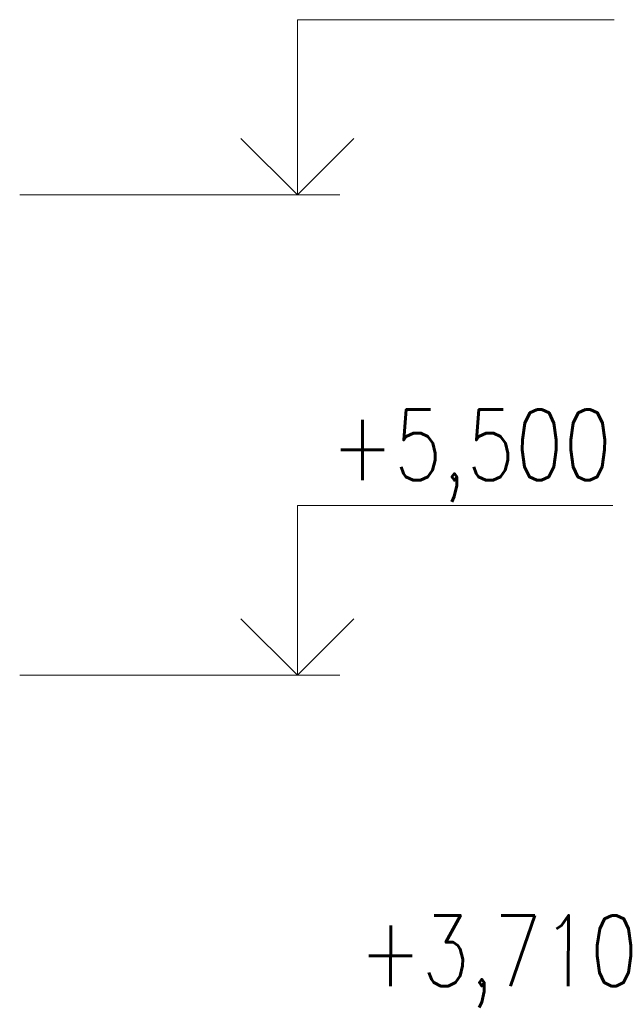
# Model space of a CAD drawing. Header units: millimetres. Extents: x 53645 to 137188, y 78097 to 135542.
# Tile 131 of 256: x 75185 to 77290, y 108015 to 111500. Entities that reach past the tile are written whole.
import ezdxf

# ---------------------------------------------------------------- set-up
doc = ezdxf.new("R2010")
doc.units = ezdxf.units.MM
doc.layers.add('mark', color=4, linetype='Continuous', lineweight=15)
doc.styles.add('GOST 2.304', font='CS_Gost2304.shx', dxfattribs={"width": 0.8, "oblique": 15})

msp = doc.modelspace()

# ---------------------------------------------------------------- linework, layer by layer
at = {"layer": 'mark', "linetype": 'Continuous', "ltscale": 100}
for points in [[(76168.2, 110880), (76168.2, 111500)], [(76168.2, 111500), (77290.2, 111500)], [(76168.2, 110880), (75968.2, 111080)], [(76168.2, 110880), (76368.2, 111080)], [(75185.2, 110880), (76318.2, 110880)], [(76168.2, 109180), (76168.2, 109780)], [(76168.2, 109780), (77285.2, 109780)], [(76168.2, 109180), (75968.2, 109380)], [(76168.2, 109180), (76368.2, 109380)], [(75185.2, 109180), (76318.2, 109180)]]:
    msp.add_lwpolyline(points, dxfattribs=at)

# ---------------------------------------------------------------- texts
at = {"layer": 'mark', "linetype": 'Continuous', "ltscale": 100, "char_height": 250, "attachment_point": 1, "style": 'GOST 2.304'}
for s, insert, width in [('\\Fsimplex.shx;\\W0.8000000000;\\Q0.2617993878;\\T1.0000000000;\\o\\l+5,500', (76286.9, 110120), 1253.816), ('\\Fsimplex.shx;\\W0.8000000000;\\Q0.2617993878;\\T1.0000000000;\\o\\l+3,710', (76387, 108329.9), 1215.72)]:
    msp.add_mtext(s, dxfattribs=dict(at, insert=insert, width=width))

doc.saveas('drawing.dxf')
